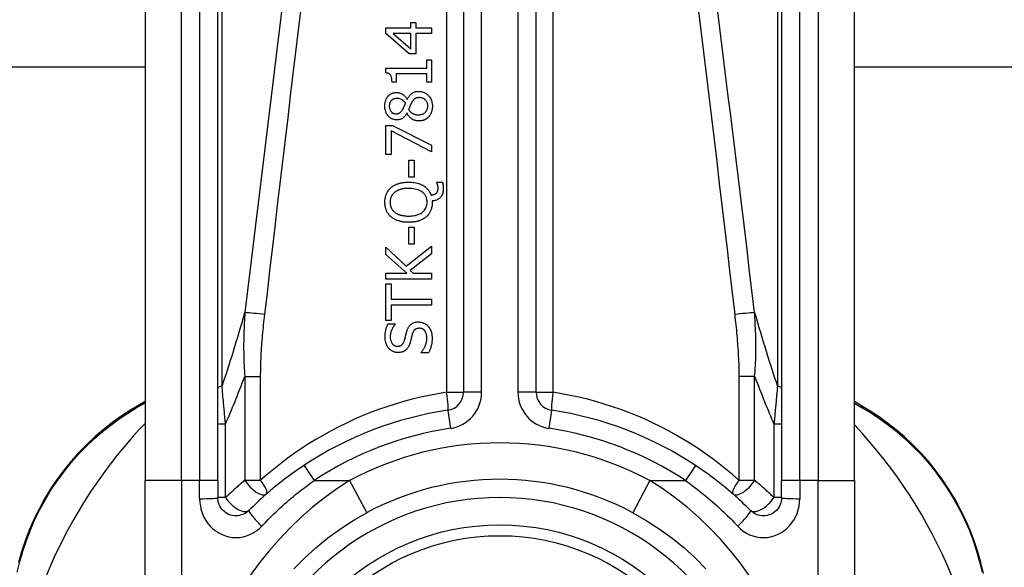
# Model space of a CAD drawing. Header units: inches. Extents: x 11 to 342, y 26 to 169.
# Tile 28 of 77: x 45.902 to 46.968, y 108.248 to 108.84. Entities that reach past the tile are written whole.
import ezdxf

# ---------------------------------------------------------------- set-up
doc = ezdxf.new("R2010")
doc.units = ezdxf.units.IN
doc.header["$MEASUREMENT"] = 0
doc.layers.add('Visible Edges(ANSI)', color=7, linetype='Continuous', lineweight=25)
doc.layers.add('Visible Tangent Edges(ANSI)', color=7, linetype='Continuous', lineweight=25)

msp = doc.modelspace()

# ---------------------------------------------------------------- linework, layer by layer
at = {"layer": 'Visible Edges(ANSI)'}
for p, q in [((46.3826, 109.0891), (46.3826, 108.4371)), ((46.4613, 108.4371), (46.4613, 109.0891)), ((46.0381, 108.9907), (46.0381, 108.3416)), ((46.1168, 108.3416), (46.1168, 108.9907)), ((46.727, 108.9907), (46.727, 108.3416)), ((46.8058, 108.3416), (46.8058, 108.9907)), ((46.2987, 108.8253), (46.2987, 108.8314)), ((46.2987, 108.8314), (46.3257, 108.8314)), ((46.3257, 108.8314), (46.3257, 108.8373)), ((46.3257, 108.8373), (46.331, 108.8373)), ((46.331, 108.8373), (46.331, 108.8314)), ((46.331, 108.8314), (46.3479, 108.8314)), ((46.3479, 108.8314), (46.3479, 108.8251)), ((46.324, 108.8033), (46.2987, 108.8253)), ((46.3257, 108.8251), (46.3064, 108.8251)), ((46.3064, 108.8251), (46.3257, 108.8085)), ((46.3257, 108.8085), (46.3257, 108.8251)), ((46.331, 108.8251), (46.331, 108.8033)), ((46.3479, 108.8251), (46.331, 108.8251)), ((46.331, 108.8033), (46.324, 108.8033)), ((46.0381, 108.7889), (15.1543, 108.7889)), ((46.2985, 108.7827), (46.2985, 108.7878)), ((46.2985, 108.7878), (46.3429, 108.7878)), ((46.3429, 108.7878), (46.3429, 108.7966)), ((46.3429, 108.7966), (46.3479, 108.7966)), ((46.3479, 108.7966), (46.3479, 108.7725)), ((77.6896, 108.7889), (46.8058, 108.7889)), ((46.3099, 108.7815), (46.3099, 108.7725)), ((46.3429, 108.7815), (46.3099, 108.7815)), ((46.3429, 108.7725), (46.3429, 108.7815)), ((46.3099, 108.7725), (46.3054, 108.7725)), ((46.3479, 108.7725), (46.3429, 108.7725)), ((46.3217, 108.7539), (46.3219, 108.7539)), ((46.3216, 108.7389), (46.3214, 108.7389)), ((46.2987, 108.6945), (46.2987, 108.7257)), ((46.2987, 108.7257), (46.306, 108.7257)), ((46.306, 108.7257), (46.3479, 108.7044)), ((46.3044, 108.7199), (46.3044, 108.6945)), ((46.3479, 108.6974), (46.3044, 108.7199)), ((46.3479, 108.7044), (46.3479, 108.6974)), ((46.3044, 108.6945), (46.2987, 108.6945)), ((46.3234, 108.6697), (46.3234, 108.6883)), ((46.3234, 108.6883), (46.3293, 108.6883)), ((46.3293, 108.6883), (46.3293, 108.6697)), ((46.3293, 108.6697), (46.3234, 108.6697)), ((46.354, 108.6638), (46.354, 108.6646)), ((46.354, 108.6646), (46.3599, 108.6646)), ((46.3489, 108.6442), (46.3489, 108.6427)), ((46.3234, 108.5972), (46.3234, 108.6158)), ((46.3234, 108.6158), (46.3293, 108.6158)), ((46.3293, 108.6158), (46.3293, 108.5972)), ((46.3206, 108.5737), (46.3479, 108.5953)), ((46.3293, 108.5972), (46.3234, 108.5972)), ((46.3479, 108.5953), (46.3479, 108.5868)), ((46.2987, 108.5861), (46.2987, 108.5941)), ((46.2987, 108.5941), (46.3206, 108.5737)), ((46.3213, 108.5659), (46.2987, 108.5861)), ((46.3479, 108.5868), (46.325, 108.5688)), ((46.2987, 108.5594), (46.2987, 108.5659)), ((46.2987, 108.5659), (46.3213, 108.5659)), ((46.325, 108.5688), (46.3282, 108.5659)), ((46.3282, 108.5659), (46.3479, 108.5659)), ((46.3479, 108.5659), (46.3479, 108.5594)), ((46.3479, 108.5594), (46.2987, 108.5594)), ((46.2987, 108.5148), (46.2987, 108.5544)), ((46.2987, 108.5544), (46.3045, 108.5544)), ((46.3045, 108.5544), (46.3045, 108.5379)), ((46.3045, 108.5379), (46.3479, 108.5379)), ((46.3045, 108.5313), (46.3045, 108.5148)), ((46.3479, 108.5313), (46.3045, 108.5313)), ((46.3479, 108.5379), (46.3479, 108.5313)), ((46.3045, 108.5148), (46.2987, 108.5148)), ((46.301, 108.5113), (46.3088, 108.5113)), ((46.3088, 108.5113), (46.3088, 108.5108)), ((46.3367, 108.4797), (46.3367, 108.4802)), ((46.3449, 108.4797), (46.3367, 108.4797)), ((46.0381, 108.4272), (46.0301, 108.4226)), ((46.8134, 108.4225), (46.8058, 108.427)), ((46.0381, 108.1043), (46.0381, 108.3416)), ((46.1168, 108.3416), (46.1168, 108.3232)), ((46.727, 108.3232), (46.727, 108.3416)), ((46.8058, 108.3416), (46.8058, 108.1043))]:
    msp.add_line(p, q, dxfattribs=at)
at = {"layer": 'Visible Edges(ANSI)', "flags": 128}
for points in [[(46.3054, 108.7725), (46.3053, 108.7739), (46.3052, 108.7753), (46.3051, 108.7766), (46.3048, 108.7778), (46.3044, 108.779), (46.3041, 108.7798), (46.3037, 108.7803), (46.3035, 108.7807), (46.3032, 108.7809), (46.303, 108.7811), (46.3027, 108.7814), (46.3024, 108.7815), (46.3021, 108.7817), (46.3018, 108.7819), (46.3015, 108.782), (46.3012, 108.7822), (46.3009, 108.7823), (46.3005, 108.7824), (46.3002, 108.7825), (46.2999, 108.7825), (46.2995, 108.7826), (46.2992, 108.7826), (46.2988, 108.7827), (46.2985, 108.7827)], [(46.2975, 108.7466), (46.2976, 108.748), (46.2977, 108.7493), (46.2979, 108.7506), (46.2982, 108.7519), (46.2986, 108.7532), (46.2991, 108.7544), (46.2996, 108.7554), (46.3002, 108.7563), (46.3008, 108.757), (46.3013, 108.7577), (46.3018, 108.7582), (46.3023, 108.7587), (46.3029, 108.7591), (46.3034, 108.7595), (46.304, 108.7599), (46.3046, 108.7602), (46.3053, 108.7605), (46.3059, 108.7608), (46.3066, 108.761), (46.3073, 108.7611), (46.308, 108.7613), (46.3087, 108.7614), (46.3094, 108.7614), (46.3101, 108.7614)], [(46.3102, 108.755), (46.3098, 108.755), (46.3094, 108.7549), (46.309, 108.7549), (46.3086, 108.7548), (46.3082, 108.7547), (46.3078, 108.7546), (46.3075, 108.7545), (46.3071, 108.7544), (46.3067, 108.7542), (46.3064, 108.7541), (46.306, 108.7539), (46.3057, 108.7536), (46.3054, 108.7534), (46.3051, 108.7532), (46.3048, 108.7529), (46.3045, 108.7526), (46.3041, 108.7522), (46.3037, 108.7517), (46.3034, 108.751), (46.303, 108.7502), (46.3027, 108.7493), (46.3025, 108.7484), (46.3024, 108.7475), (46.3024, 108.7466)], [(46.3101, 108.7614), (46.3105, 108.7614), (46.311, 108.7614), (46.3114, 108.7613), (46.3119, 108.7613), (46.3123, 108.7612), (46.3127, 108.7611), (46.3132, 108.761), (46.3136, 108.7609), (46.314, 108.7607), (46.3145, 108.7606), (46.3149, 108.7604), (46.3154, 108.7602), (46.3159, 108.7599), (46.3165, 108.7596), (46.3171, 108.7592), (46.3177, 108.7588), (46.3183, 108.7583), (46.3189, 108.7578), (46.3194, 108.7572), (46.3199, 108.7566), (46.3204, 108.756), (46.3209, 108.7553), (46.3213, 108.7546), (46.3217, 108.7539)], [(46.32, 108.7501), (46.3198, 108.7503), (46.3196, 108.7505), (46.3195, 108.7507), (46.3193, 108.751), (46.3191, 108.7512), (46.3189, 108.7514), (46.3187, 108.7516), (46.3185, 108.7518), (46.3183, 108.752), (46.3181, 108.7522), (46.3178, 108.7524), (46.3176, 108.7526), (46.3174, 108.7528), (46.3172, 108.7529), (46.3169, 108.7531), (46.3167, 108.7533), (46.3165, 108.7534), (46.3161, 108.7536), (46.3155, 108.7539), (46.3147, 108.7542), (46.3137, 108.7545), (46.3125, 108.7548), (46.3113, 108.7549), (46.3102, 108.755)], [(46.3219, 108.7539), (46.3222, 108.7546), (46.3226, 108.7553), (46.3229, 108.756), (46.3234, 108.7566), (46.3238, 108.7573), (46.3242, 108.7579), (46.3247, 108.7585), (46.3252, 108.7591), (46.3258, 108.7596), (46.3263, 108.7601), (46.3269, 108.7606), (46.3274, 108.7609), (46.328, 108.7612), (46.3285, 108.7615), (46.3291, 108.7618), (46.3296, 108.762), (46.3302, 108.7621), (46.3307, 108.7623), (46.3313, 108.7624), (46.3318, 108.7625), (46.3324, 108.7626), (46.333, 108.7626), (46.3336, 108.7626), (46.3342, 108.7627)], [(46.3348, 108.7559), (46.3343, 108.7559), (46.3337, 108.7558), (46.3332, 108.7558), (46.3327, 108.7557), (46.3321, 108.7556), (46.3316, 108.7555), (46.3311, 108.7553), (46.3307, 108.7551), (46.3303, 108.7549), (46.3299, 108.7546), (46.3296, 108.7544), (46.3293, 108.7541), (46.329, 108.7539), (46.3287, 108.7536), (46.3285, 108.7533), (46.3282, 108.753), (46.328, 108.7527), (46.3277, 108.7523), (46.3275, 108.752), (46.3272, 108.7516), (46.327, 108.7512), (46.3268, 108.7509), (46.3266, 108.7505), (46.3263, 108.7501)], [(46.3342, 108.7627), (46.335, 108.7626), (46.3359, 108.7626), (46.3367, 108.7625), (46.3376, 108.7623), (46.3384, 108.7621), (46.3392, 108.7618), (46.34, 108.7615), (46.3408, 108.7611), (46.3415, 108.7607), (46.3423, 108.7602), (46.343, 108.7597), (46.3436, 108.7592), (46.3442, 108.7586), (46.3449, 108.7579), (46.3455, 108.7571), (46.3462, 108.7562), (46.3468, 108.7553), (46.3474, 108.7542), (46.3479, 108.753), (46.3483, 108.7518), (46.3486, 108.7505), (46.3488, 108.7492), (46.349, 108.7479), (46.349, 108.7466)], [(46.3441, 108.7467), (46.3441, 108.7475), (46.344, 108.7483), (46.3439, 108.749), (46.3437, 108.7498), (46.3434, 108.7505), (46.3431, 108.7512), (46.3428, 108.7518), (46.3424, 108.7524), (46.342, 108.7529), (46.3417, 108.7533), (46.3413, 108.7537), (46.3409, 108.754), (46.3404, 108.7543), (46.34, 108.7546), (46.3395, 108.7549), (46.339, 108.7551), (46.3385, 108.7553), (46.338, 108.7555), (46.3375, 108.7556), (46.3369, 108.7557), (46.3364, 108.7558), (46.3359, 108.7558), (46.3353, 108.7559), (46.3348, 108.7559)], [(46.3105, 108.7318), (46.3098, 108.7318), (46.309, 108.7319), (46.3083, 108.732), (46.3076, 108.7321), (46.3069, 108.7323), (46.3061, 108.7325), (46.3055, 108.7328), (46.3048, 108.7331), (46.3041, 108.7335), (46.3035, 108.7339), (46.3029, 108.7344), (46.3024, 108.7349), (46.3018, 108.7354), (46.3013, 108.736), (46.3007, 108.7367), (46.3001, 108.7375), (46.2995, 108.7384), (46.299, 108.7395), (46.2985, 108.7406), (46.2982, 108.7418), (46.2979, 108.743), (46.2977, 108.7442), (46.2976, 108.7454), (46.2975, 108.7466)], [(46.3024, 108.7466), (46.3024, 108.7458), (46.3025, 108.7451), (46.3026, 108.7443), (46.3028, 108.7436), (46.3031, 108.7429), (46.3034, 108.7422), (46.3037, 108.7416), (46.304, 108.7411), (46.3044, 108.7407), (46.3047, 108.7404), (46.305, 108.7401), (46.3053, 108.7399), (46.3056, 108.7396), (46.3059, 108.7394), (46.3063, 108.7392), (46.3066, 108.739), (46.307, 108.7389), (46.3074, 108.7387), (46.3078, 108.7386), (46.3082, 108.7386), (46.3085, 108.7385), (46.3089, 108.7384), (46.3093, 108.7384), (46.3098, 108.7384)], [(46.3169, 108.7431), (46.317, 108.7433), (46.3171, 108.7434), (46.3172, 108.7436), (46.3173, 108.7438), (46.3174, 108.744), (46.3175, 108.7442), (46.3177, 108.7445), (46.3178, 108.7448), (46.3179, 108.745), (46.3181, 108.7453), (46.3182, 108.7456), (46.3183, 108.7459), (46.3185, 108.7462), (46.3186, 108.7466), (46.3188, 108.7469), (46.3189, 108.7472), (46.3191, 108.7476), (46.3192, 108.7479), (46.3194, 108.7483), (46.3195, 108.7486), (46.3196, 108.749), (46.3198, 108.7494), (46.3199, 108.7497), (46.32, 108.7501)], [(46.3263, 108.7501), (46.3263, 108.7499), (46.3262, 108.7498), (46.3261, 108.7496), (46.326, 108.7494), (46.3259, 108.7493), (46.3258, 108.7491), (46.3257, 108.7489), (46.3256, 108.7487), (46.3255, 108.7485), (46.3254, 108.7482), (46.3253, 108.748), (46.3252, 108.7477), (46.3251, 108.7474), (46.325, 108.7471), (46.3249, 108.7468), (46.3247, 108.7465), (46.3246, 108.7461), (46.3244, 108.7457), (46.3243, 108.7453), (46.3241, 108.7449), (46.3239, 108.7444), (46.3237, 108.7439), (46.3235, 108.7434), (46.3233, 108.7429)], [(46.3338, 108.7373), (46.3346, 108.7373), (46.3354, 108.7373), (46.3361, 108.7375), (46.3369, 108.7376), (46.3377, 108.7378), (46.3384, 108.7381), (46.3391, 108.7385), (46.3397, 108.7388), (46.3403, 108.7392), (46.3408, 108.7396), (46.3413, 108.74), (46.3417, 108.7404), (46.3421, 108.7409), (46.3424, 108.7413), (46.3427, 108.7418), (46.343, 108.7423), (46.3433, 108.7428), (46.3435, 108.7433), (46.3437, 108.7439), (46.3438, 108.7444), (46.3439, 108.745), (46.344, 108.7456), (46.3441, 108.7461), (46.3441, 108.7467)], [(46.349, 108.7466), (46.349, 108.7462), (46.349, 108.7457), (46.349, 108.7453), (46.3489, 108.7449), (46.3489, 108.7444), (46.3488, 108.744), (46.3488, 108.7436), (46.3487, 108.7431), (46.3486, 108.7427), (46.3486, 108.7423), (46.3485, 108.7418), (46.3484, 108.7414), (46.3482, 108.741), (46.3481, 108.7406), (46.348, 108.7402), (46.3478, 108.7397), (46.3476, 108.7392), (46.3474, 108.7387), (46.3471, 108.7381), (46.3467, 108.7374), (46.3463, 108.7367), (46.3458, 108.736), (46.3453, 108.7354), (46.3448, 108.7348)], [(46.3098, 108.7384), (46.31, 108.7384), (46.3103, 108.7384), (46.3105, 108.7384), (46.3108, 108.7385), (46.3111, 108.7385), (46.3113, 108.7385), (46.3116, 108.7386), (46.3118, 108.7387), (46.3121, 108.7387), (46.3123, 108.7388), (46.3126, 108.7389), (46.3128, 108.739), (46.3131, 108.7391), (46.3134, 108.7393), (46.3137, 108.7395), (46.3141, 108.7397), (46.3145, 108.7401), (46.3149, 108.7404), (46.3153, 108.7408), (46.3157, 108.7413), (46.316, 108.7417), (46.3163, 108.7422), (46.3166, 108.7426), (46.3169, 108.7431)], [(46.3214, 108.7389), (46.3212, 108.7385), (46.3209, 108.7381), (46.3206, 108.7377), (46.3204, 108.7373), (46.3201, 108.7369), (46.3198, 108.7365), (46.3195, 108.7361), (46.3192, 108.7357), (46.3188, 108.7354), (46.3185, 108.735), (46.3182, 108.7347), (46.3178, 108.7344), (46.3174, 108.734), (46.3171, 108.7337), (46.3166, 108.7334), (46.3161, 108.7331), (46.3156, 108.7329), (46.315, 108.7326), (46.3143, 108.7323), (46.3136, 108.7321), (46.3128, 108.732), (46.312, 108.7319), (46.3113, 108.7318), (46.3105, 108.7318)], [(46.3343, 108.7306), (46.3337, 108.7306), (46.3332, 108.7306), (46.3327, 108.7307), (46.3322, 108.7308), (46.3316, 108.7308), (46.3311, 108.731), (46.3306, 108.7311), (46.3301, 108.7312), (46.3296, 108.7314), (46.3291, 108.7316), (46.3286, 108.7318), (46.328, 108.7321), (46.3275, 108.7324), (46.3269, 108.7327), (46.3263, 108.7332), (46.3257, 108.7336), (46.3251, 108.7341), (46.3245, 108.7347), (46.3239, 108.7354), (46.3234, 108.736), (46.3229, 108.7367), (46.3224, 108.7374), (46.322, 108.7382), (46.3216, 108.7389)], [(46.3233, 108.7429), (46.3235, 108.7425), (46.3238, 108.7422), (46.324, 108.7418), (46.3243, 108.7415), (46.3246, 108.7412), (46.3249, 108.7409), (46.3252, 108.7406), (46.3255, 108.7403), (46.3258, 108.74), (46.3261, 108.7397), (46.3265, 108.7395), (46.3268, 108.7392), (46.3272, 108.739), (46.3277, 108.7388), (46.3281, 108.7385), (46.3286, 108.7383), (46.3292, 108.738), (46.3298, 108.7378), (46.3305, 108.7377), (46.3311, 108.7375), (46.3318, 108.7374), (46.3324, 108.7373), (46.3331, 108.7373), (46.3338, 108.7373)], [(46.3448, 108.7348), (46.3445, 108.7345), (46.3442, 108.7342), (46.3439, 108.734), (46.3436, 108.7337), (46.3432, 108.7335), (46.3429, 108.7332), (46.3426, 108.733), (46.3422, 108.7328), (46.3419, 108.7325), (46.3415, 108.7323), (46.3411, 108.7322), (46.3408, 108.732), (46.3404, 108.7318), (46.34, 108.7316), (46.3395, 108.7315), (46.3391, 108.7313), (46.3385, 108.7312), (46.338, 108.731), (46.3374, 108.7309), (46.3368, 108.7308), (46.3361, 108.7307), (46.3355, 108.7306), (46.3349, 108.7306), (46.3343, 108.7306)], [(46.3043, 108.6586), (46.3049, 108.659), (46.3055, 108.6595), (46.306, 108.6599), (46.3066, 108.6603), (46.3073, 108.6607), (46.3079, 108.661), (46.3085, 108.6613), (46.3092, 108.6617), (46.3098, 108.662), (46.3105, 108.6622), (46.3112, 108.6625), (46.3119, 108.6627), (46.3126, 108.663), (46.3134, 108.6632), (46.3142, 108.6634), (46.315, 108.6636), (46.3159, 108.6638), (46.3168, 108.664), (46.3178, 108.6641), (46.3188, 108.6642), (46.3199, 108.6643), (46.321, 108.6644), (46.3221, 108.6645), (46.3233, 108.6645)], [(46.3233, 108.6645), (46.3249, 108.6644), (46.3265, 108.6644), (46.3281, 108.6642), (46.3297, 108.664), (46.3313, 108.6637), (46.3329, 108.6633), (46.3344, 108.6629), (46.3359, 108.6623), (46.3373, 108.6617), (46.3386, 108.661), (46.3397, 108.6604), (46.3408, 108.6597), (46.3416, 108.659), (46.3424, 108.6583), (46.3431, 108.6576), (46.3438, 108.657), (46.3444, 108.6562), (46.345, 108.6555), (46.3455, 108.6547), (46.346, 108.6539), (46.3464, 108.6531), (46.3468, 108.6523), (46.3472, 108.6514), (46.3475, 108.6505)], [(46.3551, 108.658), (46.3551, 108.6582), (46.3551, 108.6584), (46.3551, 108.6586), (46.3551, 108.6587), (46.3551, 108.6589), (46.3551, 108.6591), (46.3551, 108.6592), (46.355, 108.6594), (46.355, 108.6596), (46.355, 108.6598), (46.355, 108.6599), (46.3549, 108.6601), (46.3549, 108.6603), (46.3549, 108.6605), (46.3548, 108.6606), (46.3548, 108.6608), (46.3548, 108.661), (46.3547, 108.6611), (46.3547, 108.6613), (46.3546, 108.6617), (46.3545, 108.6622), (46.3543, 108.6627), (46.3542, 108.6633), (46.354, 108.6638)], [(46.3599, 108.6646), (46.36, 108.6642), (46.3601, 108.6638), (46.3602, 108.6635), (46.3603, 108.6631), (46.3603, 108.6627), (46.3604, 108.6623), (46.3604, 108.662), (46.3605, 108.6617), (46.3605, 108.6613), (46.3606, 108.661), (46.3606, 108.6607), (46.3606, 108.6604), (46.3607, 108.6602), (46.3607, 108.6599), (46.3607, 108.6596), (46.3608, 108.6593), (46.3608, 108.659), (46.3608, 108.6587), (46.3608, 108.6584), (46.3608, 108.6581), (46.3608, 108.6578), (46.3608, 108.6576), (46.3608, 108.6573), (46.3608, 108.657)], [(46.2976, 108.6427), (46.2976, 108.6433), (46.2977, 108.644), (46.2977, 108.6446), (46.2977, 108.6452), (46.2978, 108.6459), (46.2979, 108.6465), (46.298, 108.6471), (46.2981, 108.6477), (46.2983, 108.6483), (46.2984, 108.6489), (46.2986, 108.6496), (46.2988, 108.6502), (46.299, 108.6508), (46.2992, 108.6513), (46.2995, 108.652), (46.2998, 108.6526), (46.3002, 108.6534), (46.3006, 108.6541), (46.3011, 108.6549), (46.3017, 108.6557), (46.3023, 108.6565), (46.3029, 108.6572), (46.3036, 108.6579), (46.3043, 108.6586)], [(46.3084, 108.6536), (46.308, 108.6533), (46.3076, 108.653), (46.3072, 108.6526), (46.3069, 108.6522), (46.3065, 108.6519), (46.3062, 108.6515), (46.3059, 108.6511), (46.3056, 108.6507), (46.3053, 108.6502), (46.305, 108.6498), (46.3048, 108.6493), (46.3045, 108.6488), (46.3043, 108.6484), (46.3041, 108.6479), (46.304, 108.6474), (46.3038, 108.6469), (46.3037, 108.6464), (46.3036, 108.6459), (46.3035, 108.6453), (46.3034, 108.6448), (46.3034, 108.6443), (46.3033, 108.6438), (46.3033, 108.6433), (46.3033, 108.6427)], [(46.3233, 108.6577), (46.3228, 108.6576), (46.3222, 108.6576), (46.3217, 108.6576), (46.3211, 108.6576), (46.3205, 108.6576), (46.32, 108.6575), (46.3194, 108.6575), (46.3189, 108.6574), (46.3183, 108.6573), (46.3178, 108.6573), (46.3172, 108.6572), (46.3167, 108.6571), (46.3161, 108.657), (46.3156, 108.6568), (46.3151, 108.6567), (46.3145, 108.6566), (46.3139, 108.6564), (46.3133, 108.6562), (46.3125, 108.6559), (46.3117, 108.6556), (46.3109, 108.6552), (46.3101, 108.6547), (46.3092, 108.6542), (46.3084, 108.6536)], [(46.3433, 108.6427), (46.3433, 108.6436), (46.3432, 108.6444), (46.3431, 108.6452), (46.343, 108.6461), (46.3428, 108.6469), (46.3425, 108.6477), (46.3422, 108.6484), (46.3419, 108.6492), (46.3415, 108.6499), (46.341, 108.6506), (46.3405, 108.6513), (46.34, 108.6519), (46.3394, 108.6525), (46.3386, 108.6532), (46.3377, 108.654), (46.3365, 108.6547), (46.3351, 108.6555), (46.3335, 108.6561), (46.3319, 108.6566), (46.3302, 108.657), (46.3285, 108.6573), (46.3268, 108.6575), (46.325, 108.6576), (46.3233, 108.6577)], [(46.3475, 108.6505), (46.3477, 108.6505), (46.3479, 108.6506), (46.3481, 108.6506), (46.3483, 108.6506), (46.3485, 108.6506), (46.3488, 108.6507), (46.349, 108.6507), (46.3492, 108.6507), (46.3494, 108.6508), (46.3496, 108.6508), (46.3498, 108.6509), (46.35, 108.6509), (46.3502, 108.651), (46.3504, 108.651), (46.3506, 108.6511), (46.3508, 108.6511), (46.351, 108.6512), (46.3512, 108.6513), (46.3515, 108.6514), (46.3519, 108.6516), (46.3522, 108.6517), (46.3525, 108.6519), (46.3528, 108.6521), (46.3531, 108.6524)], [(46.3608, 108.657), (46.3608, 108.6558), (46.3607, 108.6546), (46.3605, 108.6535), (46.3602, 108.6524), (46.3598, 108.6513), (46.3593, 108.6503), (46.3588, 108.6494), (46.3583, 108.6487), (46.3578, 108.648), (46.3573, 108.6475), (46.3568, 108.6471), (46.3563, 108.6467), (46.3558, 108.6463), (46.3552, 108.6459), (46.3547, 108.6456), (46.3541, 108.6453), (46.3535, 108.6451), (46.3528, 108.6449), (46.3522, 108.6447), (46.3515, 108.6446), (46.3509, 108.6444), (46.3502, 108.6443), (46.3496, 108.6443), (46.3489, 108.6442)], [(46.3531, 108.6524), (46.3533, 108.6525), (46.3535, 108.6527), (46.3536, 108.6529), (46.3538, 108.653), (46.3539, 108.6532), (46.3541, 108.6534), (46.3542, 108.6536), (46.3543, 108.6538), (46.3544, 108.654), (46.3545, 108.6542), (46.3546, 108.6544), (46.3547, 108.6546), (46.3548, 108.6549), (46.3548, 108.6551), (46.3549, 108.6554), (46.355, 108.6556), (46.355, 108.6559), (46.355, 108.6562), (46.3551, 108.6565), (46.3551, 108.6568), (46.3551, 108.6571), (46.3551, 108.6575), (46.3551, 108.6578), (46.3551, 108.658)], [(46.3043, 108.6269), (46.3038, 108.6274), (46.3033, 108.6279), (46.3028, 108.6284), (46.3023, 108.6289), (46.3018, 108.6295), (46.3014, 108.6301), (46.301, 108.6307), (46.3006, 108.6313), (46.3002, 108.6319), (46.2999, 108.6326), (46.2995, 108.6333), (46.2992, 108.6339), (46.299, 108.6346), (46.2987, 108.6353), (46.2985, 108.636), (46.2983, 108.6368), (46.2982, 108.6375), (46.298, 108.6382), (46.2979, 108.639), (46.2978, 108.6397), (46.2977, 108.6405), (46.2977, 108.6412), (46.2976, 108.6419), (46.2976, 108.6427)], [(46.3033, 108.6427), (46.3033, 108.6423), (46.3033, 108.6419), (46.3033, 108.6414), (46.3034, 108.641), (46.3034, 108.6405), (46.3035, 108.6401), (46.3036, 108.6397), (46.3036, 108.6392), (46.3037, 108.6388), (46.3038, 108.6384), (46.304, 108.638), (46.3041, 108.6375), (46.3043, 108.6371), (46.3044, 108.6367), (46.3047, 108.6363), (46.3049, 108.6358), (46.3052, 108.6353), (46.3055, 108.6348), (46.3059, 108.6342), (46.3064, 108.6337), (46.3069, 108.6332), (46.3073, 108.6327), (46.3079, 108.6322), (46.3084, 108.6318)], [(46.3233, 108.6278), (46.3243, 108.6278), (46.3254, 108.6278), (46.3264, 108.6279), (46.3274, 108.628), (46.3284, 108.6281), (46.3295, 108.6283), (46.3305, 108.6285), (46.3315, 108.6287), (46.3325, 108.629), (46.3334, 108.6293), (46.3344, 108.6297), (46.3354, 108.6301), (46.3365, 108.6307), (46.3375, 108.6313), (46.3385, 108.6321), (46.3395, 108.633), (46.3404, 108.634), (46.3412, 108.6351), (46.3419, 108.6362), (46.3424, 108.6375), (46.3428, 108.6387), (46.3431, 108.64), (46.3433, 108.6414), (46.3433, 108.6427)], [(46.3489, 108.6427), (46.3489, 108.642), (46.3489, 108.6412), (46.3488, 108.6405), (46.3488, 108.6397), (46.3487, 108.639), (46.3485, 108.6383), (46.3484, 108.6376), (46.3482, 108.6368), (46.3481, 108.6361), (46.3479, 108.6354), (46.3476, 108.6347), (46.3474, 108.634), (46.3471, 108.6333), (46.3467, 108.6327), (46.3464, 108.632), (46.346, 108.6314), (46.3456, 108.6307), (46.3452, 108.6301), (46.3448, 108.6295), (46.3443, 108.6289), (46.3438, 108.6284), (46.3433, 108.6278), (46.3428, 108.6273), (46.3422, 108.6268)], [(46.3233, 108.621), (46.3225, 108.621), (46.3217, 108.621), (46.3209, 108.621), (46.3201, 108.6211), (46.3193, 108.6211), (46.3185, 108.6212), (46.3177, 108.6213), (46.3169, 108.6214), (46.3161, 108.6216), (46.3153, 108.6217), (46.3145, 108.6219), (46.3138, 108.6221), (46.313, 108.6223), (46.3122, 108.6226), (46.3115, 108.6228), (46.3107, 108.6231), (46.3099, 108.6235), (46.3091, 108.6238), (46.3083, 108.6242), (46.3075, 108.6247), (46.3067, 108.6251), (46.3059, 108.6257), (46.3051, 108.6262), (46.3043, 108.6269)], [(46.3084, 108.6318), (46.3088, 108.6315), (46.3092, 108.6312), (46.3096, 108.6309), (46.3101, 108.6307), (46.3105, 108.6304), (46.311, 108.6302), (46.3114, 108.63), (46.3119, 108.6298), (46.3123, 108.6296), (46.3128, 108.6294), (46.3133, 108.6293), (46.3138, 108.6291), (46.3143, 108.6289), (46.3149, 108.6288), (46.3155, 108.6286), (46.3161, 108.6285), (46.3169, 108.6283), (46.3176, 108.6282), (46.3184, 108.6281), (46.3193, 108.628), (46.3202, 108.6279), (46.3212, 108.6278), (46.3222, 108.6278), (46.3233, 108.6278)], [(46.3422, 108.6268), (46.3416, 108.6263), (46.341, 108.6259), (46.3404, 108.6254), (46.3397, 108.625), (46.3391, 108.6246), (46.3384, 108.6242), (46.3377, 108.6239), (46.337, 108.6236), (46.3363, 108.6233), (46.3356, 108.623), (46.3349, 108.6227), (46.3341, 108.6225), (46.3333, 108.6222), (46.3325, 108.622), (46.3317, 108.6218), (46.3309, 108.6216), (46.33, 108.6215), (46.3291, 108.6214), (46.3282, 108.6212), (46.3273, 108.6211), (46.3263, 108.6211), (46.3254, 108.621), (46.3243, 108.621), (46.3233, 108.621)], [(46.2978, 108.4967), (46.2978, 108.4972), (46.2978, 108.4978), (46.2978, 108.4984), (46.2979, 108.4989), (46.2979, 108.4995), (46.2979, 108.5001), (46.298, 108.5006), (46.298, 108.5012), (46.2981, 108.5017), (46.2982, 108.5023), (46.2983, 108.5029), (46.2984, 108.5034), (46.2985, 108.504), (46.2986, 108.5045), (46.2988, 108.5051), (46.2989, 108.5057), (46.2991, 108.5063), (46.2993, 108.507), (46.2995, 108.5077), (46.2997, 108.5084), (46.3, 108.5091), (46.3003, 108.5098), (46.3006, 108.5105), (46.301, 108.5113)], [(46.3088, 108.5108), (46.3085, 108.5104), (46.3082, 108.5101), (46.3079, 108.5097), (46.3076, 108.5093), (46.3073, 108.5089), (46.307, 108.5085), (46.3068, 108.5081), (46.3065, 108.5077), (46.3063, 108.5072), (46.306, 108.5068), (46.3058, 108.5064), (46.3056, 108.5059), (46.3054, 108.5055), (46.3052, 108.5051), (46.305, 108.5046), (46.3047, 108.504), (46.3045, 108.5033), (46.3042, 108.5026), (46.304, 108.5017), (46.3038, 108.5008), (46.3037, 108.4999), (46.3035, 108.499), (46.3035, 108.498), (46.3035, 108.4971)], [(46.3214, 108.5034), (46.3216, 108.504), (46.3218, 108.5045), (46.322, 108.505), (46.3222, 108.5055), (46.3224, 108.506), (46.3227, 108.5065), (46.3229, 108.507), (46.3232, 108.5075), (46.3235, 108.508), (46.3238, 108.5084), (46.3241, 108.5089), (46.3245, 108.5093), (46.3249, 108.5098), (46.3255, 108.5103), (46.3261, 108.5108), (46.3268, 108.5113), (46.3275, 108.5118), (46.3284, 108.5122), (46.3292, 108.5125), (46.3301, 108.5128), (46.3311, 108.513), (46.332, 108.5131), (46.3329, 108.5132), (46.3338, 108.5132)], [(46.3338, 108.5132), (46.3343, 108.5132), (46.3348, 108.5132), (46.3353, 108.5131), (46.3358, 108.5131), (46.3363, 108.513), (46.3367, 108.5129), (46.3372, 108.5128), (46.3377, 108.5127), (46.3381, 108.5125), (46.3386, 108.5124), (46.3391, 108.5122), (46.3395, 108.512), (46.34, 108.5118), (46.3404, 108.5116), (46.3408, 108.5114), (46.3413, 108.5112), (46.3417, 108.5109), (46.3421, 108.5106), (46.3425, 108.5104), (46.3429, 108.5101), (46.3432, 108.5098), (46.3436, 108.5094), (46.344, 108.5091), (46.3443, 108.5087)], [(46.3188, 108.4933), (46.319, 108.4938), (46.3191, 108.4943), (46.3192, 108.4947), (46.3193, 108.4952), (46.3194, 108.4956), (46.3195, 108.496), (46.3196, 108.4965), (46.3198, 108.4969), (46.3199, 108.4973), (46.32, 108.4978), (46.3201, 108.4982), (46.3202, 108.4986), (46.3203, 108.499), (46.3204, 108.4995), (46.3205, 108.4999), (46.3206, 108.5003), (46.3207, 108.5007), (46.3208, 108.5011), (46.3209, 108.5015), (46.321, 108.5019), (46.3211, 108.5023), (46.3212, 108.5027), (46.3213, 108.5031), (46.3214, 108.5034)], [(46.3273, 108.5003), (46.3272, 108.5), (46.3271, 108.4996), (46.3271, 108.4993), (46.327, 108.499), (46.3269, 108.4987), (46.3268, 108.4984), (46.3267, 108.4981), (46.3267, 108.4978), (46.3266, 108.4975), (46.3265, 108.4973), (46.3265, 108.497), (46.3264, 108.4967), (46.3263, 108.4964), (46.3262, 108.496), (46.3262, 108.4957), (46.3261, 108.4954), (46.326, 108.495), (46.3259, 108.4946), (46.3258, 108.4941), (46.3257, 108.4937), (46.3255, 108.4932), (46.3254, 108.4926), (46.3253, 108.4921), (46.3251, 108.4914)], [(46.3349, 108.5064), (46.3343, 108.5064), (46.3336, 108.5063), (46.333, 108.5062), (46.3324, 108.5061), (46.3318, 108.5059), (46.3313, 108.5057), (46.3308, 108.5054), (46.3304, 108.5051), (46.33, 108.5049), (46.3297, 108.5046), (46.3295, 108.5044), (46.3292, 108.5041), (46.329, 108.5038), (46.3288, 108.5035), (46.3286, 108.5032), (46.3284, 108.5029), (46.3283, 108.5026), (46.3281, 108.5023), (46.3279, 108.502), (46.3278, 108.5017), (46.3277, 108.5013), (46.3276, 108.501), (46.3274, 108.5007), (46.3273, 108.5003)], [(46.3431, 108.4954), (46.3431, 108.4963), (46.343, 108.4972), (46.3429, 108.4981), (46.3428, 108.499), (46.3426, 108.4999), (46.3424, 108.5008), (46.3421, 108.5016), (46.3417, 108.5023), (46.3414, 108.5029), (46.341, 108.5034), (46.3407, 108.5038), (46.3403, 108.5042), (46.34, 108.5045), (46.3396, 108.5049), (46.3392, 108.5051), (46.3388, 108.5054), (46.3383, 108.5056), (46.3379, 108.5059), (46.3374, 108.506), (46.3369, 108.5062), (46.3364, 108.5063), (46.3359, 108.5063), (46.3354, 108.5064), (46.3349, 108.5064)], [(46.3443, 108.5087), (46.3446, 108.5084), (46.3448, 108.5081), (46.3451, 108.5078), (46.3453, 108.5075), (46.3455, 108.5072), (46.3458, 108.5069), (46.346, 108.5065), (46.3462, 108.5062), (46.3464, 108.5059), (46.3466, 108.5055), (46.3468, 108.5052), (46.347, 108.5048), (46.3471, 108.5045), (46.3473, 108.5041), (46.3475, 108.5037), (46.3476, 108.5033), (46.3478, 108.5029), (46.348, 108.5023), (46.3482, 108.5016), (46.3483, 108.5008), (46.3485, 108.4998), (46.3486, 108.4987), (46.3487, 108.4974), (46.3488, 108.4959)], [(46.3119, 108.4801), (46.3111, 108.4801), (46.3103, 108.4802), (46.3095, 108.4803), (46.3087, 108.4805), (46.3079, 108.4807), (46.3072, 108.4809), (46.3064, 108.4812), (46.3057, 108.4816), (46.305, 108.482), (46.3044, 108.4824), (46.3037, 108.4829), (46.3031, 108.4834), (46.3025, 108.484), (46.3019, 108.4847), (46.3013, 108.4855), (46.3006, 108.4864), (46.3, 108.4874), (46.2994, 108.4886), (46.2989, 108.4899), (46.2985, 108.4912), (46.2982, 108.4925), (46.2979, 108.4939), (46.2978, 108.4953), (46.2978, 108.4967)], [(46.3035, 108.4971), (46.3035, 108.4962), (46.3035, 108.4954), (46.3036, 108.4945), (46.3038, 108.4937), (46.304, 108.4929), (46.3043, 108.4921), (46.3046, 108.4913), (46.305, 108.4907), (46.3053, 108.4901), (46.3057, 108.4896), (46.306, 108.4892), (46.3063, 108.4889), (46.3067, 108.4886), (46.307, 108.4883), (46.3074, 108.488), (46.3077, 108.4878), (46.3081, 108.4876), (46.3086, 108.4874), (46.309, 108.4873), (46.3094, 108.4871), (46.3098, 108.487), (46.3103, 108.487), (46.3107, 108.4869), (46.3112, 108.4869)], [(46.3112, 108.4869), (46.3118, 108.4869), (46.3124, 108.487), (46.313, 108.4871), (46.3135, 108.4872), (46.3141, 108.4874), (46.3147, 108.4876), (46.3151, 108.4879), (46.3156, 108.4881), (46.3159, 108.4884), (46.3163, 108.4887), (46.3165, 108.4889), (46.3168, 108.4892), (46.317, 108.4895), (46.3173, 108.4898), (46.3175, 108.4902), (46.3177, 108.4905), (46.3179, 108.4908), (46.318, 108.4912), (46.3182, 108.4915), (46.3184, 108.4919), (46.3185, 108.4922), (46.3186, 108.4926), (46.3187, 108.493), (46.3188, 108.4933)], [(46.3251, 108.4914), (46.325, 108.4911), (46.3249, 108.4909), (46.3249, 108.4906), (46.3248, 108.4903), (46.3247, 108.49), (46.3246, 108.4897), (46.3245, 108.4894), (46.3244, 108.4891), (46.3243, 108.4889), (46.3242, 108.4886), (46.3241, 108.4883), (46.324, 108.488), (46.3238, 108.4878), (46.3237, 108.4875), (46.3236, 108.4872), (46.3235, 108.4869), (46.3233, 108.4867), (46.3231, 108.4863), (46.3229, 108.4859), (46.3226, 108.4854), (46.3222, 108.4849), (46.3218, 108.4844), (46.3213, 108.4839), (46.3208, 108.4833)], [(46.3367, 108.4802), (46.3371, 108.4807), (46.3376, 108.4812), (46.338, 108.4817), (46.3384, 108.4822), (46.3387, 108.4827), (46.3391, 108.4832), (46.3394, 108.4837), (46.3398, 108.4843), (46.3401, 108.4848), (46.3404, 108.4854), (46.3407, 108.4859), (46.341, 108.4865), (46.3412, 108.4871), (46.3415, 108.4877), (46.3417, 108.4883), (46.3419, 108.4889), (46.3422, 108.4896), (46.3424, 108.4904), (46.3426, 108.4912), (46.3428, 108.492), (46.3429, 108.4928), (46.343, 108.4936), (46.3431, 108.4945), (46.3431, 108.4954)], [(46.3488, 108.4959), (46.3488, 108.4952), (46.3487, 108.4945), (46.3487, 108.4938), (46.3487, 108.4931), (46.3486, 108.4924), (46.3486, 108.4917), (46.3485, 108.491), (46.3484, 108.4903), (46.3483, 108.4896), (46.3481, 108.4889), (46.348, 108.4882), (46.3478, 108.4875), (46.3476, 108.4868), (46.3474, 108.4862), (46.3472, 108.4855), (46.347, 108.4849), (46.3468, 108.4842), (46.3465, 108.4836), (46.3463, 108.4829), (46.346, 108.4823), (46.3458, 108.4816), (46.3455, 108.481), (46.3452, 108.4804), (46.3449, 108.4797)], [(46.3208, 108.4833), (46.3205, 108.4831), (46.3203, 108.4829), (46.3201, 108.4827), (46.3198, 108.4825), (46.3196, 108.4824), (46.3194, 108.4822), (46.3191, 108.482), (46.3189, 108.4819), (46.3186, 108.4817), (46.3183, 108.4816), (46.3181, 108.4814), (46.3178, 108.4813), (46.3175, 108.4812), (46.3173, 108.4811), (46.317, 108.481), (46.3167, 108.4808), (46.3163, 108.4807), (46.3159, 108.4806), (46.3154, 108.4805), (46.3148, 108.4804), (46.3142, 108.4803), (46.3135, 108.4802), (46.3127, 108.4801), (46.3119, 108.4801)], [(46.0301, 108.4226), (46.0206, 108.4168), (46.0111, 108.4106), (46.0018, 108.4038), (45.9926, 108.3966), (45.9836, 108.3888), (45.9749, 108.3806), (45.9664, 108.3719), (45.9582, 108.3627), (45.9504, 108.3531), (45.9429, 108.343), (45.9359, 108.3326), (45.9294, 108.3218), (45.9233, 108.3108), (45.9178, 108.2995), (45.9128, 108.288), (45.9083, 108.2764), (45.9045, 108.2647), (45.9012, 108.253)], [(46.9454, 108.2412), (46.9426, 108.2529), (46.9393, 108.2647), (46.9354, 108.2764), (46.9309, 108.288), (46.9259, 108.2995), (46.9203, 108.3108), (46.9143, 108.3219), (46.9077, 108.3327), (46.9007, 108.3431), (46.8932, 108.3531), (46.8854, 108.3628), (46.8772, 108.3719), (46.8687, 108.3806), (46.8599, 108.3888), (46.8509, 108.3966), (46.8417, 108.4038), (46.8324, 108.4106), (46.8229, 108.4168), (46.8134, 108.4225)], [(46.2101, 108.358), (46.2074, 108.3562), (46.2047, 108.3544), (46.2021, 108.3526), (46.1995, 108.3507), (46.1968, 108.3488), (46.1942, 108.3469), (46.1916, 108.345), (46.1891, 108.3431), (46.1865, 108.3411), (46.184, 108.3391), (46.1815, 108.3371), (46.179, 108.3351), (46.1765, 108.333), (46.174, 108.331), (46.1716, 108.3289), (46.1691, 108.3268), (46.1667, 108.3246), (46.1643, 108.3225), (46.162, 108.3203), (46.1596, 108.3182), (46.1573, 108.3159), (46.155, 108.3137), (46.1527, 108.3115), (46.1504, 108.3092)], [(46.6934, 108.3092), (46.6912, 108.3115), (46.6889, 108.3137), (46.6866, 108.3159), (46.6842, 108.3182), (46.6819, 108.3203), (46.6795, 108.3225), (46.6771, 108.3246), (46.6747, 108.3268), (46.6723, 108.3289), (46.6698, 108.331), (46.6673, 108.333), (46.6649, 108.3351), (46.6624, 108.3371), (46.6598, 108.3391), (46.6573, 108.3411), (46.6547, 108.3431), (46.6522, 108.345), (46.6496, 108.3469), (46.647, 108.3488), (46.6444, 108.3507), (46.6417, 108.3526), (46.6391, 108.3544), (46.6364, 108.3562), (46.6338, 108.358)], [(46.1504, 108.3092), (46.149, 108.308), (46.1474, 108.3068), (46.1458, 108.3058), (46.144, 108.305), (46.1422, 108.3044), (46.1403, 108.3039), (46.1384, 108.3036), (46.1365, 108.3035), (46.1346, 108.3036), (46.1327, 108.3039), (46.1308, 108.3043), (46.1289, 108.305), (46.1272, 108.3058), (46.1255, 108.3068), (46.124, 108.308), (46.1226, 108.3092), (46.1213, 108.3107), (46.1201, 108.3122), (46.1191, 108.3139), (46.1183, 108.3156), (46.1176, 108.3174), (46.1172, 108.3193), (46.1169, 108.3212), (46.1168, 108.3232)], [(46.727, 108.3232), (46.7269, 108.3212), (46.7266, 108.3193), (46.7262, 108.3175), (46.7255, 108.3157), (46.7247, 108.3139), (46.7237, 108.3123), (46.7226, 108.3107), (46.7213, 108.3093), (46.7199, 108.308), (46.7183, 108.3068), (46.7167, 108.3058), (46.7149, 108.305), (46.7131, 108.3044), (46.7112, 108.3039), (46.7093, 108.3036), (46.7074, 108.3035), (46.7054, 108.3036), (46.7035, 108.3039), (46.7016, 108.3043), (46.6998, 108.305), (46.6981, 108.3058), (46.6964, 108.3068), (46.6948, 108.308), (46.6934, 108.3092)], [(46.199, 108.2461), (46.2106, 108.2578), (46.2229, 108.269), (46.2359, 108.2796), (46.2494, 108.2895), (46.2634, 108.2986), (46.2779, 108.3069)], [(46.5659, 108.3069), (46.5805, 108.2986), (46.5945, 108.2895), (46.6081, 108.2796), (46.621, 108.2691), (46.6333, 108.2579), (46.6449, 108.2462)]]:
    msp.add_lwpolyline(points, dxfattribs=at)
at = {"layer": 'Visible Edges(ANSI)'}
msp.add_circle((46.4219, 108.0379), 0.2559, dxfattribs=at)
for centre, radius, start, end in [((46.3629, 108.4371), 0.0197, 278.4133, 0), ((46.481, 108.4371), 0.0197, 180, 261.5867), ((46.4219, 108.0379), 0.3839, 98.4133, 123.4963), ((46.4219, 108.0379), 0.3839, 56.5037, 81.5867), ((46.4211, 108.0379), 0.5295, 136.3272, 168.3795), ((46.4211, 108.0379), 0.5295, 1.3331, 43.4046), ((46.4219, 108.0379), 0.3051, 61.8328, 118.1672)]:
    msp.add_arc(centre, radius, start, end, dxfattribs=at)
at = {"layer": 'Visible Tangent Edges(ANSI)'}
for p, q in [((46.3643, 109.0891), (46.3643, 108.4371)), ((46.4022, 108.4371), (46.4022, 109.0891)), ((46.4416, 109.0891), (46.4416, 108.4371)), ((46.4796, 108.4371), (46.4796, 109.0891)), ((46.0774, 108.3416), (46.0774, 108.9907)), ((46.0971, 108.9907), (46.0971, 108.3416)), ((46.1214, 108.4438), (46.1214, 108.993)), ((46.7224, 108.993), (46.7224, 108.4438)), ((46.7467, 108.3416), (46.7467, 108.9907)), ((46.7664, 108.9907), (46.7664, 108.3416)), ((46.146, 108.4541), (46.146, 108.3419)), ((46.146, 108.4541), (46.1631, 108.4541)), ((46.1631, 108.3419), (46.1631, 108.4541)), ((46.6978, 108.4541), (46.6807, 108.4541)), ((46.6807, 108.4541), (46.6807, 108.3419)), ((46.6978, 108.3419), (46.6978, 108.4541)), ((46.3643, 108.4371), (46.3826, 108.4371)), ((46.4022, 108.4371), (46.3826, 108.4371)), ((46.4613, 108.4371), (46.4416, 108.4371)), ((46.4613, 108.4371), (46.4796, 108.4371)), ((46.0286, 108.4202), (46.0381, 108.4257)), ((46.8058, 108.4255), (46.8149, 108.4201)), ((46.3657, 108.4176), (46.3686, 108.3982)), ((46.4781, 108.4176), (46.4752, 108.3982)), ((46.1251, 108.4025), (46.1168, 108.4025)), ((46.1251, 108.3232), (46.1251, 108.4025)), ((46.727, 108.4025), (46.7187, 108.4025)), ((46.7187, 108.4025), (46.7187, 108.3232)), ((46.2101, 108.358), (46.2209, 108.3416)), ((46.6338, 108.358), (46.6229, 108.3416)), ((46.0774, 108.3416), (46.0381, 108.3416)), ((46.0774, 108.3416), (46.0774, 108.0704)), ((46.0971, 108.3416), (46.0774, 108.3416)), ((46.1168, 108.3416), (46.0971, 108.3416)), ((46.0971, 108.3219), (46.0971, 108.3416)), ((46.146, 108.3419), (46.1631, 108.3419)), ((46.2209, 108.3416), (46.2593, 108.3416)), ((46.2593, 108.3416), (46.2779, 108.3069)), ((46.5845, 108.3416), (46.5659, 108.3069)), ((46.5845, 108.3416), (46.6229, 108.3416)), ((46.6807, 108.3419), (46.6978, 108.3419)), ((46.7467, 108.3416), (46.727, 108.3416)), ((46.7467, 108.3416), (46.7467, 108.3219)), ((46.7664, 108.3416), (46.7467, 108.3416)), ((46.7664, 108.3416), (46.8058, 108.3416)), ((46.7664, 108.0704), (46.7664, 108.3416)), ((46.1251, 108.3232), (46.1168, 108.3232)), ((46.727, 108.3232), (46.7187, 108.3232))]:
    msp.add_line(p, q, dxfattribs=at)
at = {"layer": 'Visible Tangent Edges(ANSI)', "flags": 128}
for points in [[(46.1866, 108.8548), (46.1837, 108.8311), (46.1807, 108.8074), (46.1778, 108.7838), (46.1749, 108.7601), (46.172, 108.7365), (46.1691, 108.7128), (46.1662, 108.6891), (46.1633, 108.6655), (46.1604, 108.6418), (46.1575, 108.6181), (46.1547, 108.5944), (46.1518, 108.5708), (46.1489, 108.5471), (46.1461, 108.5234)], [(46.1676, 108.5211), (46.1704, 108.5448), (46.1732, 108.5685), (46.1759, 108.5921), (46.1787, 108.6158), (46.1815, 108.6395), (46.1843, 108.6631), (46.1871, 108.6868), (46.19, 108.7105), (46.1928, 108.7341), (46.1956, 108.7578), (46.1985, 108.7815), (46.2013, 108.8051), (46.2042, 108.8288), (46.2071, 108.8524)], [(46.6367, 108.8524), (46.6396, 108.8288), (46.6425, 108.8051), (46.6453, 108.7815), (46.6482, 108.7578), (46.651, 108.7341), (46.6539, 108.7105), (46.6567, 108.6868), (46.6595, 108.6631), (46.6623, 108.6395), (46.6651, 108.6158), (46.6679, 108.5921), (46.6707, 108.5685), (46.6734, 108.5448), (46.6762, 108.5211)], [(46.6977, 108.5234), (46.6949, 108.5471), (46.692, 108.5708), (46.6892, 108.5944), (46.6863, 108.6181), (46.6834, 108.6418), (46.6805, 108.6655), (46.6777, 108.6891), (46.6748, 108.7128), (46.6719, 108.7365), (46.6689, 108.7601), (46.666, 108.7838), (46.6631, 108.8074), (46.6601, 108.8311), (46.6572, 108.8548)], [(46.1461, 108.5234), (46.1459, 108.5206), (46.1457, 108.5177), (46.1456, 108.5149), (46.1454, 108.512), (46.1453, 108.5092), (46.1452, 108.5063), (46.1451, 108.5034), (46.145, 108.5006), (46.1449, 108.4977), (46.1448, 108.4948), (46.1448, 108.4919), (46.1447, 108.489), (46.1447, 108.4862), (46.1447, 108.4833), (46.1448, 108.4804), (46.1448, 108.4775), (46.1449, 108.4746), (46.145, 108.4717), (46.1451, 108.4687), (46.1452, 108.4658), (46.1454, 108.4629), (46.1456, 108.46), (46.1458, 108.4571), (46.146, 108.4541)], [(46.1631, 108.4541), (46.1631, 108.4569), (46.1632, 108.4597), (46.1632, 108.4625), (46.1633, 108.4653), (46.1634, 108.4681), (46.1635, 108.4709), (46.1636, 108.4737), (46.1637, 108.4765), (46.1639, 108.4793), (46.1641, 108.4821), (46.1642, 108.4849), (46.1644, 108.4877), (46.1646, 108.4905), (46.1649, 108.4933), (46.1651, 108.4961), (46.1653, 108.4989), (46.1656, 108.5016), (46.1658, 108.5044), (46.1661, 108.5072), (46.1664, 108.51), (46.1667, 108.5128), (46.167, 108.5156), (46.1673, 108.5183), (46.1676, 108.5211)], [(46.6762, 108.5211), (46.6765, 108.5183), (46.6768, 108.5156), (46.6771, 108.5128), (46.6774, 108.51), (46.6777, 108.5072), (46.678, 108.5044), (46.6782, 108.5016), (46.6785, 108.4989), (46.6787, 108.4961), (46.679, 108.4933), (46.6792, 108.4905), (46.6794, 108.4877), (46.6796, 108.4849), (46.6798, 108.4821), (46.6799, 108.4793), (46.6801, 108.4765), (46.6802, 108.4737), (46.6803, 108.4709), (46.6805, 108.4681), (46.6805, 108.4653), (46.6806, 108.4625), (46.6807, 108.4597), (46.6807, 108.4569), (46.6807, 108.4541)], [(46.6978, 108.4541), (46.698, 108.4571), (46.6983, 108.46), (46.6985, 108.4629), (46.6986, 108.4658), (46.6987, 108.4687), (46.6989, 108.4717), (46.699, 108.4746), (46.699, 108.4775), (46.6991, 108.4804), (46.6991, 108.4833), (46.6991, 108.4862), (46.6991, 108.489), (46.6991, 108.4919), (46.699, 108.4948), (46.6989, 108.4977), (46.6989, 108.5006), (46.6988, 108.5034), (46.6987, 108.5063), (46.6985, 108.5092), (46.6984, 108.512), (46.6982, 108.5149), (46.6981, 108.5177), (46.6979, 108.5206), (46.6977, 108.5234)], [(46.1251, 108.4025), (46.125, 108.4042), (46.1248, 108.406), (46.1247, 108.4077), (46.1245, 108.4094), (46.1243, 108.4112), (46.1242, 108.4129), (46.124, 108.4146), (46.1239, 108.4164), (46.1237, 108.4181), (46.1235, 108.4198), (46.1234, 108.4215), (46.1232, 108.4233), (46.1231, 108.425), (46.1229, 108.4267), (46.1228, 108.4284), (46.1226, 108.4302), (46.1224, 108.4319), (46.1223, 108.4336), (46.1221, 108.4353), (46.122, 108.437), (46.1218, 108.4387), (46.1217, 108.4404), (46.1215, 108.4421), (46.1214, 108.4438)], [(46.3643, 108.4371), (46.3549, 108.4356), (46.3455, 108.4338), (46.3362, 108.4318), (46.327, 108.4296), (46.3178, 108.4271), (46.3088, 108.4244), (46.2997, 108.4215), (46.2908, 108.4184), (46.282, 108.4151), (46.2732, 108.4116), (46.2646, 108.4079), (46.256, 108.4039), (46.2476, 108.3998), (46.2393, 108.3954), (46.2311, 108.3909), (46.223, 108.3862), (46.2151, 108.3813), (46.2072, 108.3762), (46.1995, 108.3709), (46.192, 108.3654), (46.1845, 108.3598), (46.1773, 108.354), (46.1701, 108.3481), (46.1631, 108.3419)], [(46.6807, 108.3419), (46.6737, 108.3481), (46.6666, 108.354), (46.6593, 108.3598), (46.6519, 108.3654), (46.6443, 108.3709), (46.6366, 108.3762), (46.6288, 108.3813), (46.6208, 108.3862), (46.6127, 108.3909), (46.6045, 108.3954), (46.5962, 108.3998), (46.5878, 108.4039), (46.5792, 108.4079), (46.5706, 108.4116), (46.5618, 108.4151), (46.553, 108.4184), (46.5441, 108.4215), (46.5351, 108.4244), (46.526, 108.4271), (46.5168, 108.4296), (46.5076, 108.4318), (46.4983, 108.4338), (46.489, 108.4356), (46.4796, 108.4371)], [(46.7224, 108.4438), (46.7223, 108.4421), (46.7221, 108.4404), (46.722, 108.4387), (46.7218, 108.437), (46.7217, 108.4353), (46.7215, 108.4336), (46.7214, 108.4319), (46.7212, 108.4302), (46.7211, 108.4284), (46.7209, 108.4267), (46.7208, 108.425), (46.7206, 108.4233), (46.7204, 108.4215), (46.7203, 108.4198), (46.7201, 108.4181), (46.72, 108.4164), (46.7198, 108.4146), (46.7197, 108.4129), (46.7195, 108.4112), (46.7193, 108.4094), (46.7192, 108.4077), (46.719, 108.406), (46.7189, 108.4042), (46.7187, 108.4025)], [(45.8998, 108.2425), (45.9025, 108.254), (45.9058, 108.2654), (45.9096, 108.2769), (45.914, 108.2882), (45.9189, 108.2995), (45.9243, 108.3105), (45.9302, 108.3213), (45.9366, 108.3319), (45.9435, 108.3421), (45.9508, 108.3519), (45.9584, 108.3614), (45.9664, 108.3704), (45.9747, 108.3789), (45.9833, 108.387), (45.9921, 108.3946), (46.001, 108.4017), (46.0101, 108.4084), (46.0193, 108.4146), (46.0286, 108.4202)], [(46.8149, 108.4201), (46.8242, 108.4145), (46.8334, 108.4083), (46.8425, 108.4017), (46.8515, 108.3946), (46.8602, 108.387), (46.8688, 108.3789), (46.8771, 108.3704), (46.8852, 108.3614), (46.8928, 108.352), (46.9001, 108.3421), (46.907, 108.3319), (46.9134, 108.3214), (46.9194, 108.3105), (46.9248, 108.2995), (46.9298, 108.2882), (46.9341, 108.2769), (46.938, 108.2654), (46.9412, 108.2539), (46.944, 108.2424)], [(46.146, 108.3419), (46.1451, 108.3412), (46.1442, 108.3404), (46.1433, 108.3397), (46.1424, 108.3389), (46.1415, 108.3381), (46.1407, 108.3373), (46.1398, 108.3366), (46.1389, 108.3358), (46.138, 108.335), (46.1371, 108.3343), (46.1363, 108.3335), (46.1354, 108.3327), (46.1345, 108.3319), (46.1336, 108.3311), (46.1328, 108.3303), (46.1319, 108.3295), (46.1311, 108.3288), (46.1302, 108.328), (46.1294, 108.3272), (46.1285, 108.3264), (46.1277, 108.3256), (46.1268, 108.3248), (46.126, 108.324), (46.1251, 108.3232)], [(46.2593, 108.3416), (46.2456, 108.3327), (46.2322, 108.3231), (46.2193, 108.3127), (46.2068, 108.3017), (46.1947, 108.2902), (46.1832, 108.278), (46.1721, 108.2654), (46.1617, 108.2524), (46.1519, 108.239)], [(46.1643, 108.2922), (46.1665, 108.2945), (46.1687, 108.2968), (46.1708, 108.299), (46.1731, 108.3013), (46.1753, 108.3035), (46.1775, 108.3057), (46.1798, 108.3078), (46.1821, 108.31), (46.1844, 108.3121), (46.1867, 108.3142), (46.1891, 108.3163), (46.1914, 108.3184), (46.1938, 108.3205), (46.1962, 108.3225), (46.1986, 108.3245), (46.201, 108.3265), (46.2035, 108.3285), (46.2059, 108.3304), (46.2084, 108.3323), (46.2109, 108.3342), (46.2134, 108.3361), (46.2159, 108.338), (46.2184, 108.3398), (46.2209, 108.3416)], [(46.6919, 108.239), (46.6821, 108.2525), (46.6717, 108.2656), (46.6607, 108.2782), (46.6492, 108.2903), (46.6372, 108.3019), (46.6246, 108.3128), (46.6116, 108.3231), (46.5983, 108.3327), (46.5845, 108.3416)], [(46.6229, 108.3416), (46.6254, 108.3398), (46.628, 108.338), (46.6305, 108.3361), (46.633, 108.3342), (46.6354, 108.3323), (46.6379, 108.3304), (46.6404, 108.3285), (46.6428, 108.3265), (46.6452, 108.3245), (46.6476, 108.3225), (46.65, 108.3205), (46.6524, 108.3184), (46.6548, 108.3163), (46.6571, 108.3142), (46.6594, 108.3121), (46.6617, 108.31), (46.664, 108.3078), (46.6663, 108.3057), (46.6685, 108.3035), (46.6708, 108.3013), (46.673, 108.299), (46.6752, 108.2968), (46.6773, 108.2945), (46.6795, 108.2922)], [(46.7187, 108.3232), (46.7178, 108.324), (46.717, 108.3248), (46.7162, 108.3256), (46.7153, 108.3264), (46.7145, 108.3272), (46.7136, 108.328), (46.7128, 108.3288), (46.7119, 108.3295), (46.711, 108.3303), (46.7102, 108.3311), (46.7093, 108.3319), (46.7084, 108.3327), (46.7076, 108.3335), (46.7067, 108.3343), (46.7058, 108.335), (46.7049, 108.3358), (46.7041, 108.3366), (46.7032, 108.3374), (46.7023, 108.3381), (46.7014, 108.3389), (46.7005, 108.3397), (46.6996, 108.3404), (46.6987, 108.3412), (46.6978, 108.3419)], [(46.0971, 108.3219), (46.0973, 108.3178), (46.0979, 108.3137), (46.0988, 108.3097), (46.1001, 108.3058), (46.1018, 108.3021), (46.1038, 108.2986), (46.106, 108.2953), (46.1086, 108.2923), (46.1115, 108.2895), (46.1146, 108.2871), (46.1179, 108.285), (46.1214, 108.2832), (46.1251, 108.2818), (46.1288, 108.2808), (46.1327, 108.2801), (46.1365, 108.2799), (46.1404, 108.2802), (46.1442, 108.2808), (46.1479, 108.2818), (46.1516, 108.2832), (46.1551, 108.285), (46.1584, 108.2871), (46.1615, 108.2895), (46.1643, 108.2922)], [(46.6795, 108.2922), (46.6824, 108.2895), (46.6855, 108.287), (46.6888, 108.2849), (46.6923, 108.2831), (46.6959, 108.2817), (46.6997, 108.2807), (46.7035, 108.2801), (46.7074, 108.2799), (46.7112, 108.2802), (46.7151, 108.2808), (46.7188, 108.2818), (46.7225, 108.2832), (46.726, 108.285), (46.7293, 108.2871), (46.7324, 108.2895), (46.7352, 108.2923), (46.7378, 108.2954), (46.7401, 108.2987), (46.742, 108.3022), (46.7437, 108.3059), (46.745, 108.3098), (46.7459, 108.3138), (46.7465, 108.3178), (46.7467, 108.3219)]]:
    msp.add_lwpolyline(points, dxfattribs=at)
at = {"layer": 'Visible Tangent Edges(ANSI)'}
msp.add_circle((46.4219, 108.0379), 0.2441, dxfattribs=at)
for centre, radius, start, end in [((46.3629, 108.4371), 0.0394, 278.4133, 0), ((46.481, 108.4371), 0.0394, 180, 261.5867), ((46.4219, 108.0379), 0.3642, 98.4133, 123.4963), ((46.4219, 108.0379), 0.3642, 56.5037, 81.5867), ((46.4219, 108.0379), 0.3445, 61.8328, 118.1672), ((46.4219, 108.0379), 0.2854, 302.8812, 237.1188)]:
    msp.add_arc(centre, radius, start, end, dxfattribs=at)
for centre, major_axis, ratio, start_param, end_param in [((46.3616, 111.9534), (-0.3387, -3.6726), 0.074886, 0.305987, 0.372439), ((46.1612, 108.5211), (0.0195, -0.0023), 0.041071, 1.240547, 2.457785), ((46.6826, 108.5211), (-0.0195, -0.0023), 0.041071, 3.825401, 5.042638), ((46.4823, 111.9534), (0.3387, -3.6726), 0.074886, 5.910747, 5.977199), ((46.4219, 111.9442), (-0.4008, -3.6725), 0.088107, 0.277502, 0.326292), ((46.4219, 111.9442), (0.4008, -3.6725), 0.088107, 5.956893, 6.005683), ((46.1365, 108.4415), (-0.0197, 0), 0.183721, 5.58589, 6.283185), ((46.3629, 108.4371), (0.0029, -0.0195), 0.069894, 0, 1.560459), ((46.481, 108.4371), (-0.0029, -0.0195), 0.069894, 4.722726, 6.283185), ((46.7073, 108.4415), (0.0197, 0), 0.183721, 0, 0.697296), ((46.0351, 108.4139), (-0.005, 0.00866), 0.489372, 0, 0.521893), ((46.8084, 108.4139), (0.00499, 0.00866), 0.493692, 5.759679, 6.283185), ((46.1566, 108.3419), (0.0129, -0.0148), 0.431187, 4.352465, 6.283185), ((46.1566, 108.3419), (0.0129, -0.0148), 0.257129, 0, 1.350045), ((46.6873, 108.3419), (-0.0129, -0.0148), 0.257129, 4.93314, 6.283185), ((46.6873, 108.3419), (-0.0129, -0.0148), 0.431187, 0, 1.930721), ((46.0971, 108.3232), (0.0197, 0), 0.062411, 4.712389, 6.283185), ((46.1365, 108.3232), (0.0139, -0.0139), 0.446023, 4.292626, 6.283185), ((46.7073, 108.3232), (-0.0139, -0.0139), 0.446023, 0, 1.990559), ((46.7467, 108.3232), (-0.0197, 0), 0.062411, 0, 1.570796), ((46.1643, 108.2953), (-0.0139, 0.0139), 0.111497, 0, 1.681769), ((46.6795, 108.2953), (0.0139, 0.0139), 0.111497, 4.601416, 6.283185)]:
    msp.add_ellipse(centre, major_axis=major_axis, ratio=ratio, start_param=start_param, end_param=end_param, dxfattribs=at)

doc.saveas('drawing.dxf')
